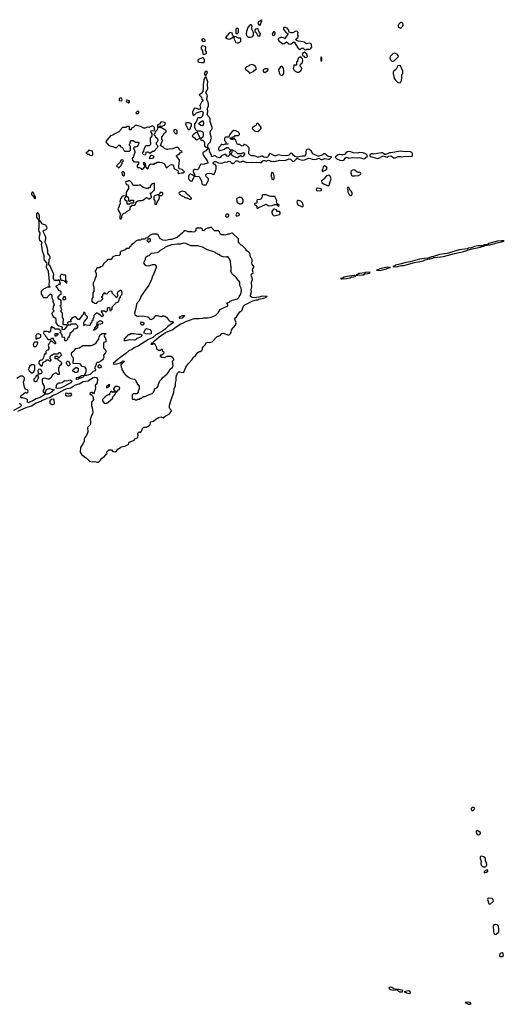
# Model space of a CAD drawing. Header units: inches. Extents: x 2769577 to 2880010, y 685631 to 825129.
# Tile 152 of 155: x 2830655 to 2838746, y 793901 to 810326. Entities that reach past the tile are written whole.
import ezdxf

# ---------------------------------------------------------------- set-up
doc = ezdxf.new("R2010")
doc.units = ezdxf.units.IN
doc.header["$MEASUREMENT"] = 0
for name, color, linetype in [('C8739', 7, 'Continuous'), ('C8830', 7, 'Continuous'), ('C8831', 7, 'Continuous')]:
    doc.layers.add(name, color=color, linetype=linetype)

msp = doc.modelspace()

# ---------------------------------------------------------------- linework, layer by layer
at = {"layer": 'C8739', "color": 4, "elevation": 4}
for points in [[(2838230, 797187), (2838210, 797187), (2838193, 797170), (2838193, 797150), (2838210, 797131), (2838230, 797139), (2838243, 797150), (2838252, 797172)], [(2838290, 796801), (2838283, 796797), (2838274, 796786), (2838284, 796744), (2838290, 796737), (2838310, 796730), (2838330, 796735), (2838349, 796750), (2838349, 796770)], [(2838370, 796370), (2838351, 796369), (2838344, 796356), (2838344, 796336), (2838358, 796290), (2838356, 796250), (2838362, 796222), (2838390, 796195), (2838430, 796197), (2838449, 796210), (2838453, 796230), (2838446, 796266), (2838432, 796290), (2838430, 796330), (2838424, 796344), (2838401, 796361)], [(2838450, 796141), (2838430, 796132), (2838407, 796110), (2838410, 796094), (2838450, 796107), (2838470, 796122), (2838470, 796138)], [(2838488, 795672), (2838471, 795669), (2838467, 795650), (2838490, 795576), (2838510, 795573), (2838561, 795619), (2838565, 795630), (2838560, 795650), (2838545, 795665)], [(2838592, 795232), (2838572, 795228), (2838559, 795210), (2838564, 795110), (2838572, 795090), (2838590, 795066), (2838610, 795070), (2838653, 795110), (2838656, 795150), (2838647, 795207), (2838629, 795229)], [(2838710, 794760), (2838679, 794750), (2838670, 794741), (2838664, 794710), (2838670, 794700), (2838678, 794698), (2838710, 794699), (2838729, 794710), (2838732, 794728), (2838729, 794750)], [(2836850, 794189), (2836830, 794181), (2836819, 794170), (2836847, 794150), (2836870, 794143), (2836890, 794139), (2836930, 794145), (2836946, 794150), (2836899, 794159), (2836870, 794183)], [(2836986, 794150), (2836954, 794150), (2836962, 794130), (2836983, 794123), (2837001, 794110), (2837030, 794107), (2837048, 794110), (2837049, 794130)], [(2837150, 794125), (2837117, 794123), (2837074, 794110), (2837088, 794108), (2837111, 794090), (2837170, 794084), (2837181, 794090), (2837176, 794110)], [(2838150, 793938), (2838092, 793930), (2838150, 793903), (2838170, 793901), (2838190, 793908), (2838191, 793911), (2838175, 793930)]]:
    msp.add_lwpolyline(points, close=True, dxfattribs=at)
at = {"layer": 'C8830', "color": 4, "elevation": 4}
for points in [[(2833702, 810000), (2833692, 809990), (2833710, 809962), (2833750, 809965), (2833754, 809970), (2833750, 809986), (2833737, 810000)], [(2834237, 810000), (2834266, 809946), (2834290, 809938), (2834310, 809942), (2834328, 809952), (2834346, 809970), (2834346, 810000)], [(2834973, 810000), (2834972, 809990), (2834985, 809970), (2835050, 809926), (2835073, 809927), (2835110, 809954), (2835150, 809925), (2835170, 809918), (2835190, 809922), (2835210, 809942), (2835230, 809954), (2835244, 809944), (2835310, 809838), (2835330, 809831), (2835358, 809850), (2835374, 809854), (2835390, 809851), (2835410, 809831), (2835424, 809824), (2835430, 809825), (2835447, 809833), (2835503, 809837), (2835517, 809843), (2835533, 809870), (2835529, 809910), (2835521, 809921), (2835510, 809929), (2835490, 809933), (2835444, 809924), (2835430, 809928), (2835409, 809949), (2835350, 809963), (2835306, 809966), (2835280, 809980), (2835266, 809990), (2835272, 810000)], [(2830624, 803796), (2830764, 803856), (2830853, 803887), (2830928, 803932), (2831010, 803965), (2831024, 803976), (2831090, 803999), (2831110, 804011), (2831159, 804021), (2831205, 804055), (2831275, 804085), (2831404, 804156), (2831450, 804174), (2831510, 804185), (2831547, 804213), (2831587, 804233), (2831650, 804253), (2831715, 804290), (2831796, 804304), (2831869, 804350), (2831910, 804363), (2831936, 804356), (2831952, 804330), (2831951, 804270), (2831930, 804238), (2831914, 804230), (2831921, 804190), (2831918, 804150), (2831905, 804130), (2831900, 804100), (2831890, 804086), (2831870, 804106), (2831850, 804106), (2831830, 804098), (2831825, 804090), (2831830, 804074), (2831850, 804074), (2831873, 804053), (2831882, 804030), (2831884, 804004), (2831891, 803990), (2831853, 803947), (2831852, 803890), (2831871, 803830), (2831875, 803770), (2831871, 803750), (2831855, 803725), (2831831, 803650), (2831836, 803630), (2831836, 803590), (2831831, 803570), (2831792, 803530), (2831785, 803515), (2831791, 803450), (2831771, 803390), (2831760, 803380), (2831737, 803343), (2831731, 803330), (2831731, 803290), (2831711, 803250), (2831671, 803190), (2831666, 803110), (2831691, 803070), (2831771, 803011), (2831811, 802970), (2831823, 802963), (2831870, 802951), (2831910, 802954), (2831950, 802945), (2831970, 802947), (2832003, 802977), (2832029, 803011), (2832070, 803041), (2832101, 803079), (2832118, 803090), (2832106, 803110), (2832146, 803150), (2832190, 803152), (2832210, 803122), (2832250, 803116), (2832273, 803127), (2832296, 803164), (2832323, 803177), (2832345, 803195), (2832370, 803206), (2832410, 803211), (2832475, 803245), (2832478, 803270), (2832483, 803277), (2832556, 803304), (2832568, 803312), (2832585, 803335), (2832610, 803345), (2832630, 803362), (2832635, 803395), (2832628, 803410), (2832629, 803430), (2832648, 803450), (2832670, 803442), (2832690, 803462), (2832710, 803518), (2832730, 803531), (2832770, 803531), (2832790, 803538), (2832833, 803567), (2832839, 803610), (2832845, 803615), (2832890, 803631), (2832930, 803664), (2832975, 803690), (2833010, 803703), (2833050, 803687), (2833086, 803714), (2833130, 803733), (2833150, 803748), (2833183, 803790), (2833188, 803808), (2833169, 803829), (2833159, 803850), (2833157, 803890), (2833173, 803950), (2833229, 804110), (2833235, 804170), (2833255, 804225), (2833256, 804264), (2833269, 804310), (2833269, 804370), (2833290, 804431), (2833310, 804451), (2833330, 804451), (2833370, 804438), (2833394, 804446), (2833430, 804531), (2833470, 804585), (2833529, 804651), (2833550, 804692), (2833593, 804727), (2833630, 804776), (2833650, 804791), (2833670, 804792), (2833695, 804805), (2833708, 804830), (2833709, 804851), (2833718, 804870), (2833750, 804902), (2833770, 804938), (2833790, 804946), (2833830, 804941), (2833866, 804950), (2833950, 805042), (2834003, 805057), (2834030, 805091), (2834050, 805096), (2834070, 805094), (2834130, 805071), (2834150, 805071), (2834175, 805090), (2834184, 805110), (2834190, 805152), (2834259, 805230), (2834269, 805270), (2834249, 805330), (2834255, 805350), (2834275, 805370), (2834295, 805405), (2834329, 805450), (2834363, 805477), (2834392, 805548), (2834414, 805570), (2834550, 805637), (2834609, 805651), (2834630, 805651), (2834650, 805663), (2834730, 805679), (2834758, 805690), (2834762, 805698), (2834786, 805710), (2834710, 805712), (2834650, 805696), (2834570, 805689), (2834534, 805694), (2834509, 805709), (2834509, 805730), (2834524, 805790), (2834522, 805818), (2834533, 805870), (2834525, 805950), (2834544, 805990), (2834539, 806019), (2834524, 806050), (2834522, 806070), (2834530, 806092), (2834550, 806094), (2834554, 806110), (2834544, 806150), (2834549, 806170), (2834562, 806190), (2834562, 806210), (2834535, 806250), (2834528, 806270), (2834536, 806296), (2834535, 806330), (2834518, 806350), (2834508, 806370), (2834498, 806430), (2834478, 806450), (2834449, 806469), (2834430, 806498), (2834370, 806558), (2834350, 806566), (2834326, 806590), (2834322, 806602), (2834310, 806606), (2834306, 806670), (2834210, 806766), (2834190, 806766), (2834164, 806756), (2834150, 806746), (2834130, 806746), (2834090, 806729), (2834070, 806738), (2834030, 806738), (2834010, 806746), (2833982, 806802), (2833970, 806806), (2833910, 806806), (2833850, 806866), (2833812, 806848), (2833793, 806847), (2833764, 806836), (2833730, 806806), (2833708, 806808), (2833706, 806830), (2833690, 806846), (2833610, 806846), (2833598, 806842), (2833594, 806810), (2833572, 806788), (2833550, 806782), (2833530, 806788), (2833470, 806788), (2833430, 806806), (2833410, 806806), (2833398, 806802), (2833394, 806790), (2833374, 806770), (2833282, 806690), (2833190, 806659), (2833170, 806662), (2833090, 806643), (2833046, 806646), (2833008, 806670), (2832988, 806690), (2832970, 806726), (2832947, 806747), (2832870, 806746), (2832818, 806722), (2832813, 806707), (2832798, 806702), (2832794, 806686), (2832758, 806682), (2832750, 806666), (2832690, 806666), (2832670, 806646), (2832630, 806646), (2832594, 806630), (2832554, 806590), (2832525, 806575), (2832470, 806508), (2832433, 806507), (2832415, 806485), (2832370, 806468), (2832350, 806466), (2832333, 806447), (2832332, 806410), (2832314, 806390), (2832250, 806386), (2832210, 806368), (2832192, 806350), (2832190, 806326), (2832130, 806326), (2832118, 806322), (2832114, 806310), (2832060, 806260), (2832030, 806208), (2831998, 806202), (2831990, 806186), (2831950, 806186), (2831938, 806182), (2831934, 806150), (2831918, 806142), (2831914, 806130), (2831932, 806090), (2831932, 806050), (2831913, 806027), (2831912, 805988), (2831882, 805930), (2831882, 805890), (2831892, 805870), (2831894, 805810), (2831892, 805790), (2831874, 805770), (2831874, 805690), (2831862, 805670), (2831862, 805630), (2831870, 805614), (2831893, 805613), (2831898, 805598), (2831930, 805594), (2831942, 805598), (2831947, 805613), (2831962, 805618), (2831967, 805633), (2832010, 805634), (2832046, 805670), (2832042, 805682), (2832027, 805687), (2832026, 805710), (2832042, 805718), (2832046, 805750), (2832062, 805758), (2832067, 805773), (2832073, 805773), (2832078, 805758), (2832110, 805754), (2832122, 805758), (2832126, 805770), (2832150, 805794), (2832170, 805802), (2832194, 805790), (2832194, 805770), (2832270, 805694), (2832282, 805698), (2832287, 805713), (2832298, 805722), (2832296, 805736), (2832286, 805750), (2832288, 805772), (2832298, 805790), (2832330, 805814), (2832350, 805814), (2832362, 805770), (2832362, 805750), (2832350, 805726), (2832334, 805710), (2832330, 805686), (2832318, 805682), (2832312, 805650), (2832291, 805609), (2832258, 805602), (2832254, 805590), (2832194, 805530), (2832194, 805490), (2832178, 805482), (2832170, 805466), (2832166, 805470), (2832166, 805510), (2832150, 805518), (2832130, 805518), (2832114, 805510), (2832114, 805470), (2832092, 805448), (2832070, 805466), (2832030, 805466), (2832018, 805462), (2832014, 805450), (2832032, 805432), (2832052, 805390), (2832030, 805368), (2831976, 805416), (2831950, 805428), (2831930, 805428), (2831892, 805390), (2831892, 805370), (2831874, 805330), (2831874, 805310), (2831858, 805302), (2831853, 805267), (2831838, 805262), (2831834, 805230), (2831817, 805223), (2831770, 805228), (2831750, 805238), (2831742, 805238), (2831730, 805226), (2831726, 805230), (2831727, 805267), (2831735, 805290), (2831758, 805322), (2831786, 805350), (2831786, 805370), (2831746, 805410), (2831746, 805430), (2831730, 805446), (2831718, 805442), (2831714, 805410), (2831690, 805388), (2831650, 805326), (2831630, 805326), (2831590, 805368), (2831570, 805368), (2831534, 805350), (2831504, 805316), (2831502, 805302), (2831513, 805287), (2831470, 805286), (2831454, 805270), (2831458, 805238), (2831490, 805234), (2831502, 805238), (2831510, 805254), (2831592, 805252), (2831612, 805232), (2831622, 805210), (2831620, 805200), (2831604, 805176), (2831594, 805170), (2831558, 805162), (2831537, 805123), (2831514, 805110), (2831494, 805090), (2831492, 805068), (2831480, 805040), (2831470, 805026), (2831458, 805022), (2831454, 804990), (2831430, 804968), (2831408, 804968), (2831407, 805007), (2831402, 805022), (2831366, 805030), (2831366, 805070), (2831347, 805087), (2831342, 805102), (2831326, 805110), (2831342, 805118), (2831346, 805130), (2831310, 805166), (2831250, 805166), (2831230, 805186), (2831207, 805187), (2831190, 805206), (2831178, 805202), (2831174, 805190), (2831172, 805128), (2831158, 805122), (2831153, 805107), (2831147, 805107), (2831138, 805118), (2831110, 805126), (2831070, 805126), (2831058, 805122), (2831054, 805090), (2831074, 805070), (2831084, 805044), (2831120, 805000), (2831130, 804992), (2831167, 804993), (2831190, 805014), (2831213, 805013), (2831214, 804990), (2831250, 804952), (2831258, 804930), (2831250, 804918), (2831240, 804920), (2831190, 804966), (2831170, 804966), (2831152, 804930), (2831141, 804919), (2831132, 804890), (2831142, 804850), (2831140, 804840), (2831124, 804816), (2831098, 804802), (2831094, 804790), (2831094, 804750), (2831090, 804746), (2831070, 804746), (2831062, 804738), (2831051, 804689), (2831032, 804648), (2831010, 804646), (2830985, 804635), (2830974, 804610), (2830974, 804590), (2831010, 804554), (2831030, 804554), (2831047, 804613), (2831090, 804632), (2831110, 804652), (2831132, 804652), (2831150, 804634), (2831170, 804634), (2831178, 804650), (2831166, 804670), (2831166, 804710), (2831190, 804734), (2831210, 804734), (2831228, 804752), (2831287, 804753), (2831302, 804758), (2831310, 804774), (2831330, 804774), (2831351, 804731), (2831310, 804686), (2831306, 804686), (2831290, 804706), (2831250, 804706), (2831234, 804690), (2831250, 804674), (2831294, 804674), (2831294, 804650), (2831332, 804632), (2831354, 804610), (2831354, 804590), (2831330, 804558), (2831314, 804550), (2831312, 804530), (2831302, 804518), (2831302, 804470), (2831312, 804448), (2831314, 804410), (2831290, 804409), (2831270, 804428), (2831250, 804429), (2831210, 804409), (2831201, 804399), (2831174, 804346), (2831150, 804330), (2831129, 804329), (2831070, 804344), (2831050, 804342), (2831031, 804329), (2831031, 804291), (2831038, 804258), (2831062, 804210), (2831062, 804170), (2831042, 804130), (2831052, 804110), (2831070, 804092), (2831079, 804101), (2831104, 804156), (2831130, 804170), (2831152, 804172), (2831230, 804154), (2831232, 804150), (2831210, 804142), (2831185, 804110), (2831152, 804088), (2831122, 804082), (2831078, 804082), (2831072, 804070), (2830996, 804024), (2830930, 804001), (2830874, 803966), (2830810, 803939), (2830790, 803935), (2830784, 803944), (2830784, 803984), (2830777, 803997), (2830730, 804014), (2830710, 804017), (2830690, 804014), (2830668, 804030), (2830682, 804058), (2830717, 804083), (2830750, 804114), (2830764, 804104), (2830776, 804104), (2830790, 804114), (2830798, 804130), (2830786, 804150), (2830750, 804158), (2830734, 804194), (2830721, 804279), (2830723, 804297), (2830738, 804330), (2830734, 804354), (2830710, 804382), (2830670, 804382), (2830610, 804342)], [(2830645, 803930), (2830675, 803910), (2830683, 803890), (2830657, 803863), (2830554, 803806)]]:
    msp.add_lwpolyline(points, dxfattribs=at)
at = {"layer": 'C8830', "color": 4}
for points, elevation in [([(2833710, 809889), (2833698, 809882), (2833682, 809850), (2833705, 809805), (2833712, 809752), (2833730, 809745), (2833770, 809762), (2833774, 809770), (2833773, 809790), (2833759, 809810), (2833761, 809870), (2833750, 809878)], 4), ([(2835410, 809786), (2835385, 809775), (2835372, 809750), (2835374, 809730), (2835397, 809717), (2835410, 809702), (2835430, 809698), (2835450, 809702), (2835458, 809710), (2835448, 809750)], 4), ([(2836910, 809767), (2836885, 809755), (2836842, 809710), (2836834, 809690), (2836841, 809661), (2836860, 809640), (2836870, 809635), (2836890, 809635), (2836910, 809647), (2836965, 809695), (2836977, 809710), (2836976, 809730), (2836956, 809750), (2836930, 809763)], 4), ([(2833710, 809698), (2833682, 809678), (2833650, 809669), (2833631, 809650), (2833632, 809630), (2833650, 809618), (2833690, 809611), (2833730, 809612), (2833739, 809630), (2833739, 809650), (2833730, 809678)], 4), ([(2834530, 809579), (2834494, 809570), (2834485, 809555), (2834442, 809538), (2834432, 809530), (2834422, 809510), (2834432, 809492), (2834450, 809482), (2834478, 809458), (2834490, 809434), (2834510, 809442), (2834566, 809470), (2834576, 809484), (2834602, 809498), (2834606, 809510), (2834588, 809550), (2834558, 809570)], 4), ([(2835350, 809706), (2835330, 809702), (2835312, 809690), (2835294, 809650), (2835294, 809630), (2835278, 809622), (2835274, 809610), (2835274, 809570), (2835234, 809566), (2835234, 809554), (2835224, 809536), (2835223, 809510), (2835239, 809479), (2835290, 809451), (2835310, 809451), (2835330, 809458), (2835358, 809490), (2835368, 809510), (2835358, 809530), (2835338, 809550), (2835338, 809570), (2835349, 809591), (2835375, 809610), (2835383, 809637), (2835384, 809650), (2835374, 809674), (2835358, 809690)], 4), ([(2835690, 809706), (2835682, 809690), (2835682, 809650), (2835690, 809634), (2835698, 809642), (2835698, 809690)], 4), ([(2833770, 809469), (2833750, 809454), (2833739, 809430), (2833741, 809410), (2833750, 809398), (2833770, 809398), (2833789, 809450)], 4), ([(2834750, 809509), (2834723, 809497), (2834718, 809490), (2834718, 809470), (2834730, 809452), (2834750, 809445), (2834763, 809457), (2834788, 809470), (2834806, 809490), (2834802, 809502), (2834787, 809507)], 4), ([(2835030, 809548), (2835010, 809538), (2834998, 809522), (2834978, 809490), (2834979, 809470), (2834991, 809430), (2835005, 809405), (2835030, 809396), (2835050, 809405), (2835064, 809430), (2835065, 809470), (2835057, 809517)], 4), ([(2836990, 809564), (2836970, 809554), (2836938, 809502), (2836897, 809463), (2836891, 809450), (2836890, 809430), (2836908, 809350), (2836923, 809323), (2836970, 809279), (2836990, 809275), (2837010, 809281), (2837030, 809310), (2837036, 809356), (2837033, 809390), (2837037, 809410), (2837050, 809430), (2837052, 809450), (2837050, 809470), (2837015, 809555)], 4), ([(2833770, 809366), (2833750, 809366), (2833731, 809330), (2833727, 809310), (2833719, 809250), (2833719, 809190), (2833711, 809130), (2833684, 809096), (2833654, 809070), (2833690, 809034), (2833698, 808998), (2833712, 808990), (2833712, 808968), (2833698, 808962), (2833665, 808895), (2833671, 808849), (2833665, 808835), (2833652, 808828), (2833610, 808844), (2833572, 808848), (2833538, 808790), (2833538, 808770), (2833550, 808734), (2833570, 808732), (2833609, 808771), (2833690, 808802), (2833711, 808790), (2833716, 808770), (2833702, 808710), (2833685, 808695), (2833671, 808689), (2833631, 808689), (2833621, 808679), (2833600, 808620), (2833572, 808590), (2833572, 808530), (2833590, 808494), (2833610, 808474), (2833670, 808474), (2833684, 808464), (2833710, 808454), (2833720, 808420), (2833719, 808390), (2833710, 808366), (2833693, 808347), (2833678, 808342), (2833674, 808330), (2833690, 808314), (2833710, 808314), (2833730, 808302), (2833743, 808270), (2833743, 808223), (2833770, 808199), (2833790, 808192), (2833797, 808203), (2833795, 808230), (2833801, 808250), (2833839, 808290), (2833844, 808330), (2833855, 808350), (2833853, 808370), (2833838, 808410), (2833834, 808450), (2833842, 808470), (2833863, 808497), (2833869, 808510), (2833869, 808530), (2833833, 808630), (2833833, 808670), (2833827, 808690), (2833806, 808710), (2833785, 808750), (2833796, 808790), (2833793, 808850), (2833809, 808890), (2833809, 808910), (2833802, 808950), (2833779, 808990), (2833779, 809010), (2833789, 809050), (2833786, 809070), (2833763, 809110), (2833769, 809130), (2833786, 809150), (2833795, 809170), (2833793, 809247), (2833797, 809290)], 4), ([(2832330, 809018), (2832314, 809010), (2832318, 808978), (2832350, 808974), (2832362, 808978), (2832366, 808990), (2832355, 809015)], 4), ([(2832450, 808986), (2832438, 808982), (2832434, 808970), (2832438, 808958), (2832453, 808953), (2832470, 808934), (2832486, 808950), (2832486, 808970)], 4), ([(2832630, 808806), (2832594, 808770), (2832610, 808754), (2832630, 808762), (2832646, 808770), (2832646, 808790)], 4), ([(2833030, 808622), (2833010, 808618), (2832990, 808586), (2832954, 808570), (2832958, 808538), (2832970, 808534), (2832982, 808538), (2832990, 808554), (2833030, 808551), (2833070, 808565), (2833089, 808590), (2833083, 808603), (2833073, 808613), (2833050, 808619)], 4), ([(2833487, 808607), (2833430, 808606), (2833425, 808585), (2833464, 808504), (2833470, 808494), (2833490, 808494), (2833507, 808513), (2833508, 808532), (2833526, 808550), (2833526, 808590)], 4), ([(2833710, 808558), (2833680, 808560), (2833648, 808590), (2833658, 808610), (2833710, 808642), (2833723, 808610), (2833723, 808590)], 4), ([(2834630, 808598), (2834610, 808586), (2834597, 808563), (2834574, 808550), (2834550, 808526), (2834538, 808522), (2834534, 808510), (2834574, 808470), (2834596, 808464), (2834630, 808462), (2834646, 808470), (2834686, 808510), (2834688, 808530), (2834650, 808586)], 4), ([(2832610, 808562), (2832590, 808562), (2832581, 808559), (2832550, 808526), (2832514, 808510), (2832514, 808490), (2832510, 808486), (2832486, 808490), (2832486, 808530), (2832482, 808542), (2832470, 808546), (2832450, 808546), (2832430, 808528), (2832373, 808527), (2832350, 808506), (2832337, 808483), (2832310, 808458), (2832230, 808418), (2832210, 808402), (2832170, 808388), (2832110, 808318), (2832092, 808290), (2832102, 808270), (2832142, 808230), (2832210, 808211), (2832230, 808198), (2832250, 808192), (2832270, 808192), (2832310, 808232), (2832334, 808234), (2832334, 808210), (2832370, 808194), (2832398, 808138), (2832410, 808134), (2832490, 808134), (2832506, 808150), (2832507, 808207), (2832502, 808222), (2832486, 808230), (2832486, 808250), (2832498, 808262), (2832498, 808290), (2832509, 808311), (2832550, 808311), (2832570, 808292), (2832590, 808282), (2832630, 808282), (2832652, 808270), (2832630, 808226), (2832614, 808210), (2832590, 808198), (2832570, 808198), (2832554, 808190), (2832578, 808130), (2832578, 808110), (2832553, 808047), (2832552, 808028), (2832538, 808022), (2832534, 808010), (2832538, 807978), (2832553, 807973), (2832558, 807958), (2832570, 807954), (2832630, 807954), (2832634, 807950), (2832642, 807930), (2832630, 807906), (2832618, 807902), (2832614, 807870), (2832630, 807862), (2832650, 807862), (2832684, 807844), (2832690, 807834), (2832710, 807834), (2832746, 807870), (2832742, 807902), (2832730, 807906), (2832727, 807913), (2832726, 807950), (2832730, 807952), (2832738, 807938), (2832752, 807930), (2832754, 807870), (2832790, 807834), (2832807, 807853), (2832808, 807872), (2832826, 807910), (2832850, 807922), (2832870, 807914), (2832890, 807914), (2832902, 807918), (2832910, 807934), (2832930, 807934), (2832948, 807952), (2832989, 807951), (2833030, 807941), (2833070, 807922), (2833098, 807858), (2833110, 807854), (2833170, 807905), (2833190, 807911), (2833210, 807905), (2833221, 807890), (2833231, 807850), (2833240, 807840), (2833294, 807810), (2833302, 807790), (2833294, 807770), (2833310, 807762), (2833330, 807765), (2833353, 807773), (2833390, 807774), (2833406, 807790), (2833370, 807828), (2833320, 807840), (2833314, 807854), (2833313, 807873), (2833316, 807930), (2833324, 807970), (2833322, 807990), (2833286, 808030), (2833282, 808042), (2833268, 808050), (2833282, 808058), (2833286, 808070), (2833310, 808078), (2833334, 808106), (2833346, 808110), (2833366, 808130), (2833330, 808148), (2833308, 808188), (2833296, 808196), (2833264, 808196), (2833211, 808169), (2833153, 808167), (2833130, 808158), (2833110, 808158), (2833070, 808178), (2833055, 808195), (2833026, 808210), (2833007, 808227), (2833038, 808310), (2833038, 808318), (2833026, 808330), (2833028, 808370), (2833055, 808405), (2833069, 808431), (2833098, 808450), (2833098, 808470), (2833078, 808490), (2833010, 808528), (2832973, 808527), (2832958, 808522), (2832952, 808490), (2832930, 808466), (2832918, 808462), (2832910, 808426), (2832894, 808410), (2832898, 808398), (2832910, 808394), (2832922, 808370), (2832952, 808350), (2832962, 808330), (2832962, 808310), (2832950, 808286), (2832934, 808270), (2832934, 808250), (2832954, 808230), (2832962, 808210), (2832952, 808190), (2832894, 808130), (2832870, 808126), (2832840, 808100), (2832820, 808100), (2832794, 808114), (2832754, 808110), (2832762, 808090), (2832752, 808068), (2832729, 808069), (2832709, 808090), (2832709, 808110), (2832729, 808131), (2832738, 808182), (2832760, 808220), (2832770, 808226), (2832815, 808225), (2832846, 808250), (2832846, 808270), (2832838, 808290), (2832838, 808350), (2832858, 808370), (2832866, 808390), (2832866, 808430), (2832848, 808448), (2832846, 808470), (2832902, 808478), (2832906, 808490), (2832906, 808530), (2832886, 808550), (2832870, 808558), (2832812, 808528), (2832786, 808534), (2832750, 808518), (2832730, 808515), (2832670, 808542)], 4), ([(2833255, 808495), (2833234, 808490), (2833222, 808470), (2833232, 808450), (2833250, 808432), (2833270, 808422), (2833287, 808433), (2833286, 808470), (2833266, 808490)], 4), ([(2833610, 808446), (2833590, 808438), (2833562, 808418), (2833534, 808390), (2833538, 808378), (2833550, 808374), (2833575, 808355), (2833590, 808332), (2833610, 808322), (2833650, 808342), (2833658, 808342), (2833666, 808350), (2833622, 808442)], 4), ([(2834230, 808478), (2834200, 808460), (2834172, 808430), (2834153, 808387), (2834133, 808367), (2834090, 808366), (2834073, 808347), (2834073, 808313), (2834094, 808290), (2834098, 808258), (2834130, 808254), (2834133, 808247), (2834070, 808246), (2834050, 808238), (2834030, 808246), (2834018, 808242), (2834013, 808227), (2833990, 808206), (2833978, 808202), (2833974, 808170), (2833985, 808145), (2834004, 808144), (2834076, 808164), (2834110, 808194), (2834130, 808194), (2834170, 808154), (2834210, 808154), (2834222, 808142), (2834255, 808135), (2834290, 808094), (2834350, 808094), (2834392, 808112), (2834412, 808092), (2834402, 808078), (2834394, 808050), (2834370, 808039), (2834354, 808050), (2834350, 808058), (2834317, 808043), (2834290, 808024), (2834270, 808027), (2834218, 808050), (2834186, 808070), (2834182, 808082), (2834170, 808086), (2834162, 808070), (2834142, 808050), (2834130, 808045), (2834118, 808050), (2834095, 808075), (2834075, 808075), (2834026, 808054), (2834015, 808045), (2834011, 808030), (2833990, 808020), (2833949, 808030), (2833930, 808049), (2833910, 808058), (2833870, 808039), (2833855, 808050), (2833855, 808070), (2833830, 808115), (2833816, 808176), (2833810, 808184), (2833790, 808186), (2833788, 808170), (2833763, 808137), (2833711, 808110), (2833711, 808090), (2833723, 808063), (2833786, 807970), (2833795, 807945), (2833794, 807930), (2833710, 807908), (2833690, 807918), (2833674, 807910), (2833650, 807866), (2833642, 807838), (2833630, 807826), (2833610, 807822), (2833590, 807828), (2833573, 807827), (2833554, 807810), (2833554, 807790), (2833564, 807764), (2833574, 807750), (2833578, 807718), (2833651, 807711), (2833692, 807630), (2833694, 807590), (2833710, 807574), (2833770, 807574), (2833808, 807650), (2833808, 807670), (2833769, 807710), (2833764, 807730), (2833769, 807751), (2833790, 807761), (2833830, 807765), (2833860, 807760), (2833890, 807742), (2833906, 807750), (2833906, 807770), (2833926, 807790), (2833926, 807810), (2833938, 807830), (2833938, 807890), (2833918, 807910), (2833897, 807917), (2833884, 807930), (2833893, 807950), (2833910, 807958), (2833930, 807959), (2833976, 807936), (2834030, 807933), (2834090, 807955), (2834110, 807947), (2834150, 807968), (2834170, 807958), (2834183, 807943), (2834210, 807927), (2834230, 807934), (2834270, 807971), (2834290, 807971), (2834330, 807947), (2834350, 807953), (2834370, 807967), (2834390, 807967), (2834410, 807961), (2834430, 807947), (2834450, 807943), (2834529, 807951), (2834550, 807944), (2834610, 807947), (2834670, 807941), (2834690, 807943), (2834713, 807970), (2834730, 807979), (2834750, 807977), (2834770, 807967), (2834790, 807979), (2834810, 807985), (2834841, 807970), (2834850, 807961), (2834890, 807967), (2834910, 807960), (2834936, 807964), (2834990, 807980), (2835090, 807977), (2835150, 808007), (2835178, 807998), (2835210, 807965), (2835230, 807963), (2835290, 808014), (2835291, 808010), (2835330, 807992), (2835370, 807985), (2835412, 807988), (2835467, 808013), (2835485, 808015), (2835510, 808012), (2835539, 807999), (2835570, 807992), (2835610, 807997), (2835650, 808016), (2835690, 807996), (2835710, 807993), (2835750, 808008), (2835810, 807999), (2835830, 808001), (2835858, 808030), (2835856, 808036), (2835804, 808044), (2835750, 808090), (2835730, 808087), (2835710, 808070), (2835690, 808060), (2835650, 808049), (2835630, 808049), (2835550, 808087), (2835520, 808140), (2835490, 808162), (2835470, 808164), (2835450, 808162), (2835438, 808150), (2835431, 808130), (2835431, 808090), (2835425, 808070), (2835410, 808052), (2835370, 808050), (2835290, 808032), (2835250, 808045), (2835218, 808070), (2835210, 808089), (2835190, 808098), (2835170, 808089), (2835150, 808067), (2835130, 808060), (2835110, 808057), (2835090, 808061), (2835050, 808055), (2834970, 808073), (2834930, 808055), (2834910, 808055), (2834850, 808089), (2834830, 808094), (2834819, 808081), (2834808, 808050), (2834800, 808040), (2834790, 808032), (2834773, 808027), (2834733, 808033), (2834710, 808047), (2834690, 808049), (2834650, 808030), (2834630, 808030), (2834570, 808053), (2834530, 808057), (2834498, 808070), (2834478, 808090), (2834478, 808130), (2834486, 808150), (2834486, 808190), (2834446, 808230), (2834410, 808246), (2834398, 808242), (2834390, 808226), (2834370, 808218), (2834346, 808230), (2834330, 808246), (2834290, 808246), (2834268, 808288), (2834262, 808322), (2834248, 808328), (2834242, 808342), (2834230, 808346), (2834218, 808342), (2834210, 808326), (2834190, 808326), (2834182, 808342), (2834166, 808350), (2834170, 808354), (2834202, 808358), (2834210, 808374), (2834242, 808378), (2834250, 808394), (2834310, 808394), (2834326, 808410), (2834326, 808430), (2834306, 808450), (2834266, 808470)], 4), ([(2831810, 808149), (2831782, 808118), (2831762, 808110), (2831790, 808082), (2831810, 808082), (2831826, 808066), (2831850, 808062), (2831870, 808065), (2831875, 808070), (2831878, 808102), (2831870, 808132)], 4), ([(2834190, 808146), (2834178, 808142), (2834173, 808127), (2834154, 808110), (2834170, 808094), (2834190, 808094), (2834206, 808130), (2834202, 808142)], 4), ([(2836150, 808126), (2836130, 808124), (2836110, 808115), (2836080, 808080), (2836058, 808070), (2836030, 808070), (2835990, 808077), (2835970, 808070), (2835937, 808050), (2835923, 808030), (2835950, 808003), (2836002, 807982), (2836050, 807976), (2836070, 807987), (2836090, 808014), (2836110, 808031), (2836150, 808017), (2836210, 808025), (2836290, 808020), (2836330, 808026), (2836350, 808023), (2836390, 808007), (2836410, 808011), (2836430, 808020), (2836461, 808050), (2836453, 808070), (2836431, 808091), (2836390, 808106), (2836330, 808112), (2836310, 808103), (2836290, 808101), (2836225, 808105), (2836183, 808123)], 4), ([(2837010, 808132), (2836850, 808107), (2836830, 808107), (2836770, 808076), (2836750, 808075), (2836710, 808105), (2836690, 808106), (2836570, 808082), (2836550, 808089), (2836530, 808086), (2836510, 808079), (2836501, 808070), (2836503, 808050), (2836510, 808044), (2836630, 808013), (2836650, 808014), (2836710, 808051), (2836730, 808056), (2836770, 808036), (2836790, 808035), (2836810, 808048), (2836850, 808053), (2836904, 808024), (2836930, 808023), (2836970, 808045), (2837010, 808043), (2837030, 808037), (2837090, 808048), (2837190, 808042), (2837208, 808052), (2837213, 808067), (2837213, 808090), (2837202, 808110), (2837170, 808127), (2837090, 808121), (2837050, 808130)], 4), ([(2832350, 807986), (2832333, 807947), (2832274, 807890), (2832278, 807878), (2832293, 807873), (2832298, 807858), (2832310, 807854), (2832350, 807894), (2832366, 807930), (2832366, 807950), (2832386, 807970), (2832382, 807982)], 4), ([(2832830, 808006), (2832828, 808010), (2832826, 808030), (2832850, 808074), (2832892, 808052), (2832891, 808030), (2832870, 808008)], 4), ([(2832390, 807786), (2832370, 807786), (2832362, 807778), (2832364, 807744), (2832374, 807730), (2832390, 807722), (2832406, 807730), (2832406, 807770)], 4), ([(2834870, 807778), (2834865, 807775), (2834852, 807750), (2834852, 807710), (2834862, 807690), (2834865, 807665), (2834890, 807662), (2834906, 807670), (2834906, 807710), (2834890, 807766)], 4), ([(2835750, 807888), (2835722, 807870), (2835712, 807828), (2835702, 807810), (2835710, 807794), (2835730, 807802), (2835770, 807822), (2835788, 807850), (2835770, 807878)], 4), ([(2836230, 807821), (2836202, 807810), (2836190, 807798), (2836186, 807790), (2836186, 807766), (2836195, 807735), (2836210, 807722), (2836250, 807719), (2836310, 807725), (2836348, 807750), (2836348, 807770), (2836339, 807779), (2836330, 807782), (2836310, 807779), (2836290, 807785), (2836250, 807814)], 4), ([(2832470, 807638), (2832450, 807626), (2832430, 807626), (2832422, 807610), (2832438, 807578), (2832453, 807573), (2832474, 807550), (2832472, 807510), (2832432, 807450), (2832433, 807393), (2832438, 807378), (2832450, 807374), (2832474, 807350), (2832474, 807310), (2832478, 807298), (2832490, 807294), (2832502, 807298), (2832510, 807314), (2832550, 807314), (2832554, 807310), (2832554, 807270), (2832550, 807266), (2832510, 807266), (2832498, 807262), (2832490, 807246), (2832450, 807246), (2832447, 807287), (2832442, 807302), (2832430, 807306), (2832408, 807330), (2832408, 807352), (2832426, 807370), (2832422, 807382), (2832390, 807386), (2832354, 807370), (2832354, 807350), (2832338, 807342), (2832334, 807310), (2832325, 807295), (2832334, 807270), (2832334, 807250), (2832314, 807230), (2832314, 807210), (2832292, 807170), (2832334, 807090), (2832334, 807070), (2832325, 807050), (2832326, 807010), (2832330, 807005), (2832350, 807005), (2832362, 807030), (2832367, 807073), (2832388, 807092), (2832430, 807112), (2832450, 807132), (2832502, 807158), (2832507, 807213), (2832522, 807218), (2832530, 807234), (2832570, 807234), (2832582, 807238), (2832607, 807293), (2832649, 807311), (2832690, 807311), (2832710, 807318), (2832770, 807358), (2832794, 807350), (2832810, 807334), (2832830, 807342), (2832855, 807365), (2832858, 807370), (2832848, 807390), (2832842, 807422), (2832826, 807430), (2832830, 807434), (2832850, 807434), (2832906, 807490), (2832907, 807587), (2832898, 807598), (2832870, 807588), (2832852, 807570), (2832834, 807550), (2832833, 807527), (2832798, 807522), (2832790, 807506), (2832770, 807508), (2832756, 807516), (2832730, 807522), (2832689, 807549), (2832670, 807568), (2832650, 807568), (2832630, 807558), (2832560, 807560), (2832548, 807568), (2832530, 807606), (2832496, 807636)], 4), ([(2833510, 807748), (2833493, 807747), (2833482, 807738), (2833472, 807710), (2833473, 807673), (2833494, 807650), (2833498, 807638), (2833530, 807634), (2833542, 807638), (2833546, 807670), (2833562, 807678), (2833566, 807710), (2833562, 807722), (2833536, 807736)], 4), ([(2835810, 807734), (2835770, 807718), (2835738, 807670), (2835692, 807630), (2835702, 807610), (2835741, 807581), (2835810, 807552), (2835828, 807570), (2835829, 807590), (2835853, 807670), (2835838, 807718), (2835829, 807729)], 4), ([(2830870, 807455), (2830850, 807434), (2830851, 807410), (2830870, 807391), (2830884, 807384), (2830898, 807350), (2830910, 807338), (2830919, 807350), (2830919, 807370), (2830910, 807389), (2830898, 807398), (2830889, 807430)], 4), ([(2833030, 807446), (2832998, 807442), (2832993, 807427), (2832974, 807406), (2832950, 807406), (2832924, 807396), (2832900, 807380), (2832892, 807370), (2832892, 807330), (2832913, 807307), (2832914, 807250), (2832930, 807242), (2832946, 807250), (2832946, 807270), (2832988, 807350), (2832986, 807394), (2833030, 807394), (2833046, 807410), (2833046, 807430)], 4), ([(2833370, 807466), (2833318, 807442), (2833314, 807430), (2833318, 807418), (2833330, 807414), (2833350, 807392), (2833396, 807376), (2833410, 807362), (2833430, 807352), (2833450, 807352), (2833490, 807334), (2833510, 807334), (2833522, 807338), (2833526, 807350), (2833486, 807390), (2833463, 807403), (2833443, 807423), (2833430, 807446), (2833416, 807456), (2833390, 807458)], 4), ([(2835630, 807514), (2835612, 807508), (2835605, 807490), (2835617, 807477), (2835630, 807471), (2835690, 807474), (2835698, 807490), (2835687, 807507)], 4), ([(2836150, 807526), (2836130, 807526), (2836122, 807510), (2836134, 807490), (2836133, 807453), (2836142, 807430), (2836150, 807414), (2836170, 807394), (2836190, 807394), (2836206, 807410), (2836206, 807430), (2836198, 807450), (2836190, 807466), (2836166, 807490)], 4), ([(2834330, 807368), (2834278, 807342), (2834274, 807330), (2834282, 807310), (2834282, 807290), (2834294, 807270), (2834330, 807252), (2834350, 807252), (2834370, 807262), (2834388, 807290), (2834388, 807310), (2834387, 807327), (2834368, 807350), (2834350, 807362)], 4), ([(2834710, 807406), (2834702, 807398), (2834702, 807370), (2834684, 807336), (2834667, 807327), (2834618, 807322), (2834614, 807310), (2834614, 807270), (2834610, 807266), (2834578, 807262), (2834574, 807250), (2834613, 807213), (2834614, 807190), (2834630, 807174), (2834647, 807193), (2834769, 807251), (2834806, 807226), (2834823, 807223), (2834873, 807227), (2834910, 807245), (2834942, 807242), (2834970, 807214), (2834982, 807218), (2834986, 807230), (2834966, 807246), (2834948, 807268), (2834944, 807290), (2834948, 807310), (2834914, 807374), (2834890, 807379), (2834850, 807379), (2834763, 807403), (2834722, 807402)], 4), ([(2835310, 807309), (2835292, 807308), (2835282, 807290), (2835285, 807265), (2835300, 807240), (2835370, 807205), (2835386, 807210), (2835388, 807230), (2835375, 807270), (2835362, 807290), (2835350, 807299)], 4), ([(2834910, 807168), (2834890, 807166), (2834865, 807130), (2834865, 807110), (2834877, 807077), (2834890, 807062), (2834910, 807052), (2834950, 807065), (2834990, 807074), (2835006, 807090), (2835006, 807110), (2834990, 807126), (2834950, 807128), (2834946, 807150)], 4), ([(2830950, 807109), (2830937, 807090), (2830938, 807030), (2830950, 807003), (2830968, 806988), (2830970, 806974), (2830978, 806982), (2830975, 806990), (2830984, 807016), (2830987, 807050), (2830975, 807090)], 4), ([(2830982, 806978), (2830972, 806968), (2830976, 806956), (2830975, 806850), (2830971, 806830), (2830974, 806790), (2830991, 806770), (2830990, 806746), (2830979, 806710), (2830981, 806670), (2830987, 806647), (2831011, 806630), (2831024, 806610), (2831016, 806570), (2831017, 806550), (2831027, 806510), (2831028, 806468), (2831057, 806390), (2831058, 806330), (2831068, 806308), (2831105, 806270), (2831111, 806250), (2831096, 806210), (2831097, 806190), (2831114, 806170), (2831130, 806130), (2831128, 806110), (2831136, 806090), (2831139, 806010), (2831150, 805970), (2831143, 805903), (2831158, 805870), (2831158, 805862), (2831150, 805858), (2831130, 805868), (2831054, 805830), (2831014, 805790), (2831014, 805750), (2831034, 805730), (2831034, 805710), (2831050, 805694), (2831110, 805694), (2831122, 805698), (2831126, 805710), (2831156, 805744), (2831169, 805751), (2831190, 805736), (2831191, 805690), (2831195, 805675), (2831210, 805652), (2831210, 805630), (2831230, 805570), (2831216, 805544), (2831211, 805491), (2831218, 805478), (2831232, 805470), (2831194, 805430), (2831198, 805398), (2831210, 805394), (2831216, 805376), (2831237, 805357), (2831251, 805350), (2831257, 805323), (2831258, 805270), (2831280, 805240), (2831310, 805218), (2831352, 805210), (2831366, 805190), (2831364, 805176), (2831354, 805170), (2831364, 805164), (2831390, 805158), (2831410, 805162), (2831448, 805210), (2831447, 805227), (2831438, 805238), (2831390, 805234), (2831383, 805243), (2831380, 805290), (2831387, 805310), (2831386, 805326), (2831370, 805366), (2831368, 805428), (2831349, 805450), (2831350, 805474), (2831358, 805490), (2831348, 805512), (2831348, 805528), (2831342, 805542), (2831330, 805546), (2831330, 805550), (2831330, 805554), (2831342, 805558), (2831347, 805573), (2831346, 805646), (2831334, 805646), (2831310, 805662), (2831290, 805690), (2831323, 805737), (2831346, 805750), (2831346, 805790), (2831310, 805806), (2831288, 805848), (2831270, 805858), (2831262, 805870), (2831270, 805892), (2831287, 805893), (2831310, 805912), (2831330, 805914), (2831338, 805930), (2831328, 805948), (2831322, 805982), (2831310, 805986), (2831290, 805978), (2831250, 805975), (2831230, 805982), (2831226, 805990), (2831216, 806030), (2831223, 806070), (2831219, 806099), (2831190, 806149), (2831167, 806210), (2831144, 806250), (2831145, 806310), (2831150, 806330), (2831162, 806350), (2831163, 806370), (2831153, 806393), (2831124, 806430), (2831124, 806470), (2831117, 806510), (2831098, 806578), (2831081, 806610), (2831078, 806630), (2831090, 806670), (2831090, 806690), (2831077, 806737), (2831046, 806790), (2831055, 806810), (2831096, 806824), (2831105, 806835), (2831113, 806850), (2831110, 806870), (2831100, 806890), (2831090, 806898), (2831050, 806910), (2831030, 806923), (2831011, 806951), (2830990, 806975)], 4), ([(2834130, 807082), (2834110, 807082), (2834098, 807070), (2834091, 807050), (2834110, 807036), (2834130, 807039), (2834149, 807050), (2834148, 807070)], 4), ([(2834290, 807106), (2834278, 807102), (2834265, 807070), (2834270, 807054), (2834290, 807052), (2834310, 807062), (2834326, 807070), (2834318, 807090)], 4), ([(2832810, 806608), (2832802, 806622), (2832787, 806627), (2832786, 806650), (2832802, 806658), (2832806, 806674), (2832830, 806674), (2832834, 806670), (2832834, 806630), (2832818, 806622)], 4), ([(2838697, 806637), (2838634, 806630), (2838482, 806590), (2838477, 806583), (2838462, 806578), (2838402, 806570), (2838400, 806560), (2838385, 806555), (2838307, 806553), (2838250, 806543), (2838197, 806523), (2838150, 806514), (2838130, 806504), (2837990, 806486), (2837793, 806427), (2837662, 806410), (2837564, 806376), (2837530, 806372), (2837517, 806363), (2837472, 806350), (2837478, 806338), (2837510, 806336), (2837550, 806348), (2837563, 806357), (2837580, 806360), (2837730, 806373), (2837912, 806428), (2838070, 806459), (2838183, 806497), (2838290, 806522), (2838348, 806530), (2838375, 806545), (2838406, 806550), (2838402, 806558), (2838410, 806554), (2838420, 806560), (2838506, 806570), (2838522, 806578), (2838588, 806590), (2838602, 806598), (2838746, 806630), (2838735, 806635)], 4), ([(2833390, 806597), (2833337, 806583), (2833284, 806584), (2833190, 806572), (2833101, 806539), (2833082, 806530), (2833062, 806510), (2833002, 806478), (2832971, 806449), (2832950, 806438), (2832850, 806428), (2832811, 806389), (2832790, 806382), (2832760, 806360), (2832752, 806350), (2832752, 806328), (2832722, 806270), (2832740, 806240), (2832764, 806224), (2832810, 806221), (2832846, 806230), (2832870, 806242), (2832910, 806242), (2832935, 806215), (2832936, 806190), (2832916, 806150), (2832896, 806090), (2832866, 806030), (2832856, 805990), (2832810, 805898), (2832748, 805812), (2832730, 805778), (2832710, 805758), (2832678, 805710), (2832665, 805670), (2832645, 805630), (2832617, 805603), (2832605, 805575), (2832591, 805489), (2832572, 805430), (2832578, 805410), (2832607, 805387), (2832630, 805381), (2832650, 805379), (2832710, 805387), (2832791, 805371), (2832805, 805365), (2832812, 805350), (2832830, 805332), (2832850, 805325), (2832906, 805350), (2832902, 805362), (2832904, 805376), (2832926, 805390), (2832951, 805391), (2833010, 805374), (2833030, 805374), (2833042, 805378), (2833050, 805392), (2833062, 805382), (2833080, 805380), (2833104, 805364), (2833140, 805320), (2833170, 805292), (2833214, 805290), (2833218, 805270), (2833131, 805209), (2833090, 805170), (2833056, 805144), (2832930, 805067), (2832876, 805024), (2832804, 804990), (2832636, 804884), (2832566, 804854), (2832530, 804826), (2832478, 804802), (2832430, 804755), (2832303, 804670), (2832218, 804590), (2832230, 804581), (2832275, 804585), (2832338, 804602), (2832363, 804617), (2832370, 804631), (2832390, 804636), (2832398, 804630), (2832391, 804609), (2832364, 804596), (2832345, 804570), (2832352, 804530), (2832362, 804510), (2832362, 804490), (2832380, 804460), (2832384, 804444), (2832420, 804400), (2832450, 804382), (2832470, 804362), (2832510, 804342), (2832574, 804330), (2832594, 804310), (2832598, 804278), (2832614, 804270), (2832614, 804250), (2832652, 804212), (2832652, 804170), (2832634, 804130), (2832634, 804110), (2832610, 804086), (2832550, 804086), (2832534, 804070), (2832534, 804010), (2832538, 803998), (2832570, 803994), (2832590, 803982), (2832610, 803982), (2832630, 803994), (2832662, 803998), (2832670, 804014), (2832690, 804014), (2832706, 804030), (2832730, 804042), (2832750, 804042), (2832806, 804070), (2832868, 804092), (2832890, 804114), (2832907, 804153), (2832908, 804170), (2832948, 804192), (2832968, 804212), (2832969, 804231), (2832988, 804290), (2832996, 804304), (2833030, 804334), (2833050, 804362), (2833068, 804372), (2833076, 804384), (2833120, 804420), (2833146, 804454), (2833164, 804490), (2833209, 804530), (2833215, 804550), (2833206, 804630), (2833226, 804650), (2833222, 804682), (2833207, 804687), (2833202, 804702), (2833190, 804706), (2833110, 804706), (2833070, 804688), (2833026, 804690), (2833006, 804710), (2833006, 804730), (2833010, 804734), (2833030, 804734), (2833066, 804770), (2833062, 804782), (2833046, 804790), (2833042, 804822), (2833030, 804826), (2833018, 804822), (2833010, 804806), (2832970, 804806), (2832946, 804830), (2832946, 804850), (2832918, 804910), (2832910, 804918), (2832890, 804918), (2832870, 804908), (2832848, 804908), (2832858, 804922), (2832858, 804930), (2832878, 804942), (2832904, 804970), (2832986, 805034), (2833090, 805107), (2833210, 805159), (2833250, 805190), (2833344, 805250), (2833392, 805268), (2833430, 805290), (2833570, 805343), (2833650, 805342), (2833710, 805345), (2833730, 805351), (2833790, 805352), (2833850, 805365), (2833910, 805385), (2833930, 805398), (2833970, 805438), (2834004, 805490), (2834059, 805521), (2834129, 805550), (2834128, 805570), (2834106, 805590), (2834129, 805610), (2834150, 805615), (2834170, 805631), (2834210, 805647), (2834289, 805670), (2834313, 805690), (2834321, 805710), (2834349, 805750), (2834359, 805810), (2834354, 805850), (2834329, 805890), (2834328, 805950), (2834278, 806010), (2834268, 806028), (2834248, 806048), (2834230, 806058), (2834198, 806090), (2834178, 806130), (2834188, 806150), (2834188, 806208), (2834178, 806230), (2834175, 806295), (2834156, 806336), (2834130, 806378), (2834110, 806366), (2834050, 806369), (2834009, 806389), (2833990, 806408), (2833970, 806408), (2833950, 806426), (2833926, 806430), (2833922, 806442), (2833896, 806456), (2833789, 806489), (2833706, 806530), (2833632, 806552), (2833510, 806555), (2833430, 806593)], 8), ([(2837466, 806346), (2837410, 806345), (2837332, 806330), (2837174, 806286), (2837110, 806276), (2837002, 806250), (2836932, 806230), (2836920, 806220), (2836882, 806210), (2836904, 806204), (2836970, 806208), (2836984, 806216), (2837030, 806225), (2837070, 806223), (2837244, 806276), (2837310, 806284), (2837390, 806304), (2837422, 806318), (2837468, 806330)], 4), ([(2836796, 806196), (2836710, 806183), (2836665, 806170), (2836658, 806162), (2836643, 806157), (2836614, 806150), (2836644, 806144), (2836690, 806148), (2836778, 806170), (2836783, 806177), (2836846, 806190)], 4), ([(2831370, 806078), (2831350, 806078), (2831342, 806070), (2831333, 806047), (2831334, 805990), (2831342, 805982), (2831370, 805982), (2831393, 805973), (2831430, 805934), (2831442, 805938), (2831446, 805950), (2831442, 805962), (2831426, 805966), (2831426, 806050), (2831422, 806062), (2831390, 806066)], 4), ([(2836238, 806058), (2836162, 806050), (2836155, 806045), (2836070, 806032), (2836043, 806017), (2836012, 806010), (2836022, 806002), (2836041, 806001), (2836110, 806008), (2836170, 806021), (2836190, 806032), (2836230, 806036), (2836266, 806050), (2836256, 806056)], 4), ([(2836490, 806117), (2836422, 806110), (2836417, 806103), (2836322, 806090), (2836302, 806078), (2836274, 806070), (2836284, 806064), (2836303, 806063), (2836370, 806068), (2836390, 806071), (2836415, 806085), (2836466, 806090), (2836490, 806098), (2836508, 806110)], 4), ([(2831390, 805706), (2831374, 805670), (2831378, 805658), (2831410, 805654), (2831426, 805670), (2831422, 805702)], 4), ([(2833330, 805339), (2833315, 805350), (2833329, 805371), (2833370, 805394), (2833410, 805394), (2833411, 805389), (2833398, 805382), (2833398, 805370), (2833370, 805346)], 8), ([(2831890, 805146), (2831888, 805150), (2831902, 805158), (2831910, 805194), (2831922, 805198), (2831927, 805213), (2831942, 805218), (2831947, 805273), (2831970, 805294), (2831990, 805302), (2832010, 805302), (2832034, 805290), (2832042, 805270), (2832030, 805258), (2832007, 805247), (2831958, 805242), (2831952, 805188), (2831938, 805182), (2831930, 805166), (2831918, 805162), (2831910, 805146)], 4), ([(2832690, 805229), (2832675, 805250), (2832679, 805270), (2832690, 805285), (2832710, 805281), (2832725, 805270), (2832725, 805250), (2832710, 805229)], 4), ([(2832830, 805079), (2832763, 805083), (2832736, 805096), (2832729, 805110), (2832756, 805164), (2832770, 805172), (2832790, 805171), (2832830, 805158), (2832838, 805150), (2832850, 805130), (2832850, 805085)], 4), ([(2830970, 805086), (2830938, 805082), (2830934, 805070), (2830922, 805058), (2830922, 805010), (2830930, 804994), (2830950, 805014), (2830970, 805014), (2831006, 805030), (2831006, 805070)], 4), ([(2831270, 805046), (2831247, 805047), (2831246, 805090), (2831250, 805094), (2831290, 805094), (2831294, 805090), (2831294, 805070), (2831278, 805062)], 4), ([(2831610, 804325), (2831598, 804330), (2831602, 804350), (2831610, 804358), (2831630, 804365), (2831650, 804362), (2831689, 804391), (2831746, 804394), (2831744, 804410), (2831756, 804424), (2831765, 804450), (2831764, 804504), (2831749, 804529), (2831700, 804540), (2831690, 804548), (2831670, 804578), (2831650, 804588), (2831546, 804590), (2831547, 804627), (2831555, 804645), (2831555, 804670), (2831549, 804689), (2831529, 804709), (2831522, 804730), (2831518, 804750), (2831528, 804772), (2831570, 804814), (2831590, 804842), (2831650, 804851), (2831710, 804892), (2831850, 804892), (2831893, 804907), (2831930, 804934), (2831979, 805001), (2831983, 805037), (2832003, 805077), (2832030, 805094), (2832093, 805093), (2832093, 805087), (2832078, 805082), (2832065, 805050), (2832094, 804990), (2832094, 804950), (2832058, 804942), (2832054, 804930), (2832054, 804850), (2832084, 804824), (2832098, 804790), (2832090, 804768), (2832054, 804730), (2832058, 804690), (2832051, 804670), (2832038, 804650), (2832010, 804628), (2831970, 804606), (2831950, 804606), (2831934, 804590), (2831934, 804570), (2831912, 804530), (2831912, 804510), (2831926, 804490), (2831911, 804470), (2831883, 804457), (2831832, 804408), (2831770, 804390), (2831731, 804389), (2831710, 804365), (2831670, 804345), (2831650, 804342), (2831630, 804329)], 4), ([(2832630, 805078), (2832670, 805082), (2832694, 805070), (2832692, 805050), (2832674, 805030), (2832611, 805009), (2832590, 804988), (2832570, 804978), (2832495, 804985), (2832460, 804980), (2832430, 804969), (2832406, 804970), (2832406, 805010), (2832422, 805018), (2832427, 805033), (2832442, 805038), (2832447, 805053), (2832470, 805074), (2832490, 805074), (2832510, 805094), (2832568, 805092)], 4), ([(2830950, 804946), (2830910, 804946), (2830898, 804942), (2830882, 804910), (2830884, 804884), (2830890, 804874), (2830930, 804874), (2830958, 804930), (2830956, 804936)], 4), ([(2830890, 804566), (2830850, 804566), (2830820, 804540), (2830806, 804514), (2830805, 804490), (2830812, 804470), (2830850, 804434), (2830870, 804434), (2830890, 804454), (2830906, 804490), (2830906, 804550), (2830902, 804562)], 4), ([(2830990, 804498), (2830970, 804488), (2830958, 804470), (2830964, 804424), (2830970, 804414), (2830990, 804422), (2831010, 804422), (2831026, 804430), (2831028, 804450), (2831008, 804488)], 4), ([(2831470, 804546), (2831450, 804568), (2831438, 804590), (2831438, 804610), (2831450, 804632), (2831472, 804630), (2831492, 804590), (2831492, 804570)], 4), ([(2831590, 804439), (2831582, 804442), (2831555, 804455), (2831538, 804470), (2831546, 804490), (2831570, 804505), (2831590, 804525), (2831610, 804525), (2831631, 804510), (2831633, 804467), (2831626, 804454), (2831610, 804442)], 4), ([(2831990, 804514), (2831968, 804530), (2831966, 804550), (2831988, 804572), (2832014, 804550), (2832017, 804530), (2832010, 804523)], 4), ([(2830950, 804398), (2830930, 804386), (2830920, 804360), (2830894, 804330), (2830894, 804310), (2830913, 804293), (2830930, 804292), (2830946, 804294), (2830946, 804306), (2830968, 804350), (2830968, 804370), (2830956, 804396)], 4), ([(2831294, 804174), (2831262, 804182), (2831269, 804230), (2831282, 804250), (2831310, 804266), (2831330, 804271), (2831367, 804273), (2831398, 804302), (2831410, 804305), (2831450, 804303), (2831490, 804318), (2831514, 804310), (2831532, 804292), (2831510, 804266), (2831350, 804187), (2831330, 804178)], 4), ([(2832150, 804238), (2832122, 804218), (2832102, 804210), (2832102, 804190), (2832110, 804182), (2832122, 804198), (2832150, 804214), (2832158, 804230), (2832155, 804235)], 8), ([(2832290, 804206), (2832250, 804206), (2832230, 804186), (2832222, 804170), (2832224, 804164), (2832238, 804138), (2832252, 804132), (2832258, 804118), (2832270, 804114), (2832307, 804153), (2832322, 804158), (2832326, 804190), (2832316, 804196)], 8), ([(2831216, 803996), (2831187, 803993), (2831161, 803970), (2831156, 803950), (2831158, 803930), (2831190, 803906), (2831210, 803905), (2831228, 803912), (2831234, 803926), (2831229, 803989)], 4), ([(2831510, 804098), (2831482, 804090), (2831470, 804078), (2831452, 804092), (2831430, 804096), (2831418, 804090), (2831418, 804070), (2831450, 804045), (2831470, 804054), (2831510, 804052), (2831528, 804070)], 4), ([(2832230, 804126), (2832210, 804108), (2832190, 804126), (2832178, 804122), (2832173, 804107), (2832154, 804090), (2832154, 804070), (2832130, 804068), (2832110, 804055), (2832084, 804036), (2832038, 803990), (2832038, 803970), (2832067, 803927), (2832090, 803926), (2832109, 803931), (2832130, 803945), (2832208, 804010), (2832206, 804030), (2832240, 804060), (2832256, 804084), (2832258, 804098), (2832246, 804110), (2832242, 804122)], 8)]:
    msp.add_lwpolyline(points, close=True, dxfattribs=dict(at, elevation=elevation))
at = {"layer": 'C8831', "color": 4, "elevation": 4}
for points in [[(2834518, 810238), (2834510, 810238), (2834494, 810230), (2834464, 810196), (2834443, 810130), (2834436, 810090), (2834444, 810064), (2834470, 810034), (2834510, 810032), (2834530, 810042), (2834548, 810052), (2834558, 810070), (2834558, 810110), (2834529, 810170), (2834528, 810192), (2834538, 810218)], [(2834690, 810326), (2834685, 810315), (2834642, 810290), (2834632, 810270), (2834650, 810242), (2834670, 810234), (2834695, 810305)], [(2837030, 810281), (2837010, 810278), (2836985, 810250), (2836974, 810230), (2836975, 810210), (2836981, 810201), (2837010, 810186), (2837030, 810195), (2837045, 810210), (2837055, 810230), (2837049, 810269)], [(2834175, 810115), (2834150, 810102), (2834092, 810030), (2834111, 810011), (2834130, 810005), (2834150, 810001), (2834170, 810007), (2834222, 810038), (2834226, 810050), (2834210, 810066), (2834208, 810090), (2834200, 810100)], [(2834290, 810186), (2834262, 810170), (2834264, 810104), (2834270, 810094), (2834290, 810094), (2834306, 810110), (2834308, 810150), (2834307, 810167)], [(2834630, 810178), (2834594, 810170), (2834582, 810150), (2834582, 810130), (2834602, 810110), (2834630, 810054), (2834650, 810052), (2834668, 810070), (2834673, 810093), (2834649, 810129)], [(2834910, 810126), (2834890, 810126), (2834872, 810090), (2834874, 810070), (2834890, 810062), (2834910, 810074), (2834918, 810090), (2834918, 810110)]]:
    msp.add_lwpolyline(points, close=True, dxfattribs=at)
for points in [[(2835272, 810000), (2835278, 810010), (2835298, 810030), (2835308, 810050), (2835298, 810070), (2835298, 810090), (2835306, 810110), (2835288, 810128), (2835270, 810134), (2835254, 810130), (2835213, 810107), (2835187, 810107), (2835156, 810116), (2835148, 810128), (2835148, 810150), (2835123, 810183), (2835095, 810195), (2835066, 810194), (2835062, 810190), (2835062, 810170), (2835071, 810150), (2835105, 810105), (2835130, 810094), (2835130, 810086), (2835111, 810049), (2835101, 810039), (2835090, 810006), (2835076, 810016), (2835030, 810028), (2835010, 810028), (2834974, 810010), (2834973, 810000)], [(2833737, 810000), (2833730, 810008), (2833710, 810008), (2833702, 810000)], [(2834346, 810000), (2834346, 810010), (2834338, 810018), (2834310, 810018), (2834276, 810036), (2834270, 810046), (2834238, 810042), (2834232, 810010), (2834237, 810000)]]:
    msp.add_lwpolyline(points, dxfattribs=at)

doc.saveas('drawing.dxf')
